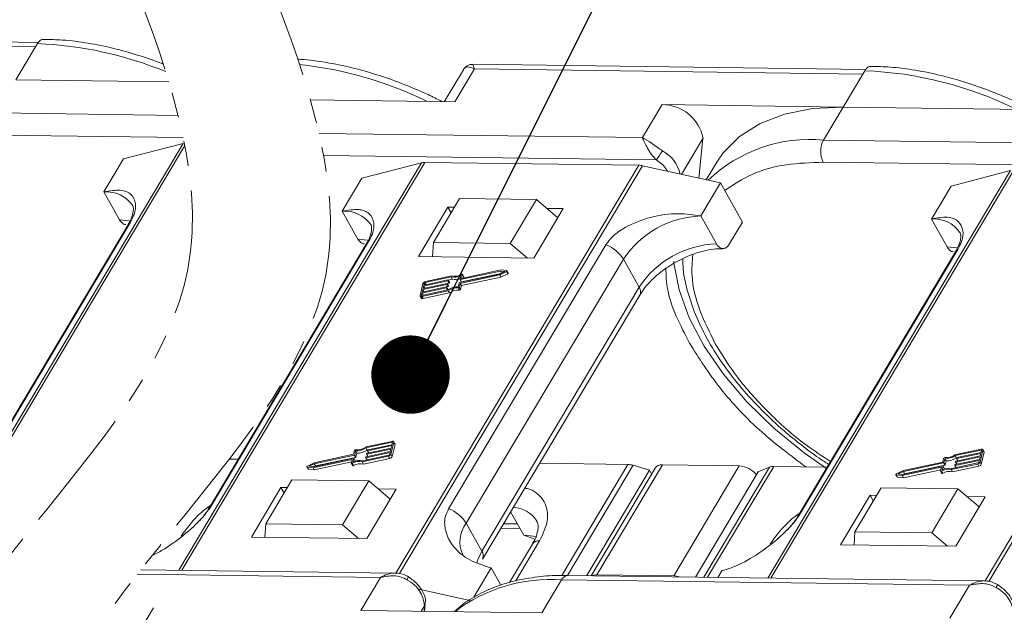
# Model space of a CAD drawing. Header units: millimetres. Extents: x 3104 to 4027, y -212 to 440.
# Tile 33 of 39: x 3716 to 3779, y 277 to 315. Entities that reach past the tile are written whole.
import ezdxf

# ---------------------------------------------------------------- set-up
doc = ezdxf.new("R2010")
doc.units = ezdxf.units.MM
doc.linetypes.add('PHANTOM2', pattern=[31.75, 15.875, -3.175, 3.175, -3.175, 3.175, -3.175])
doc.styles.get("Standard").update_dxf_attribs({"font": '仿宋_GB2312.ttf', "width": 0.8})
doc.dimstyles.new('ISO-25.1', dxfattribs={"dimtxt": 6, "dimasz": 5, "dimexe": 3.5, "dimexo": 0.625, "dimgap": 1.5, "dimtad": 1, "dimtoh": 1, "dimdsep": 46, "dimtxsty": 'Standard', "dimcen": 2.5, "dimadec": 0, "dimazin": 0, "dimtfac": 1, "dimtmove": 0, "dimatfit": 3, "dimfxl": 0, "dimarcsym": 0})

msp = doc.modelspace()

# ---------------------------------------------------------------- linework, layer by layer
at = {"color": 7, "linetype": 'Continuous', "lineweight": 15}
for p, q in [((3717.414, 313.68), (3692.36, 314.01)), ((3692.473, 313.716), (3717.23, 313.389)), ((3717.23, 313.389), (3715.977, 311.285)), ((3717.355, 313.6), (3717.23, 313.389)), ((3743.964, 309.884), (3745.217, 311.989)), ((3770.158, 311.953), (3745.104, 312.283)), ((3745.217, 311.989), (3769.974, 311.663)), ((3744.506, 311.939), (3743.288, 309.893)), ((3769.974, 311.663), (3768.721, 309.558)), ((3770.099, 311.873), (3769.974, 311.663)), ((3715.977, 311.285), (3725.735, 311.156)), ((3734.762, 310.006), (3743.964, 309.884)), ((3757.173, 309.71), (3755.92, 307.605)), ((3768.721, 309.558), (3757.173, 309.71)), ((3767.468, 307.453), (3768.721, 309.558)), ((3768.721, 309.558), (3781.519, 309.389)), ((3726.326, 309.027), (3714.724, 309.18)), ((3726.653, 307.608), (3714.706, 307.766)), ((3755.92, 307.605), (3735.311, 307.877)), ((3726.651, 307.23), (3711.18, 281.235)), ((3711.366, 281.232), (3726.757, 307.092)), ((3722.851, 306.244), (3726.651, 307.23)), ((3758.418, 305.261), (3759.783, 307.554)), ((3759.783, 307.554), (3759.523, 305.016)), ((3793.475, 307.11), (3767.468, 307.453)), ((3756.814, 306.179), (3735.604, 306.459)), ((3721.598, 304.139), (3722.851, 306.244)), ((3741.841, 305.998), (3726.369, 280.003)), ((3726.555, 280.001), (3742.041, 306.02)), ((3738.04, 305.012), (3741.841, 305.998)), ((3755.702, 305.84), (3740.212, 279.816)), ((3740.443, 279.792), (3755.93, 305.812)), ((3742.041, 306.02), (3755.702, 305.84)), ((3755.93, 305.812), (3760.899, 304.711)), ((3760.663, 306.04), (3759.992, 304.912)), ((3794.369, 305.684), (3767.449, 306.039)), ((3779.395, 305.503), (3763.923, 279.508)), ((3764.109, 279.506), (3779.596, 305.525)), ((3775.595, 304.517), (3779.395, 305.503)), ((3793.256, 305.345), (3777.767, 279.321)), ((3777.998, 279.297), (3793.485, 305.317)), ((3736.787, 302.907), (3738.04, 305.012)), ((3760.899, 304.711), (3759.647, 302.606)), ((3760.899, 304.711), (3762.296, 302.217)), ((3774.342, 302.412), (3775.595, 304.517)), ((3721.598, 304.139), (3722.595, 302.358)), ((3743.527, 303.172), (3741.648, 300.015)), ((3744.27, 303.728), (3742.599, 300.922)), ((3743.935, 303.167), (3743.527, 303.172)), ((3743.527, 303.172), (3743.727, 302.816)), ((3749.168, 303.664), (3744.27, 303.728)), ((3747.498, 300.857), (3749.168, 303.664)), ((3749.168, 303.664), (3750.531, 302.498)), ((3736.787, 302.907), (3737.785, 301.126)), ((3748.996, 299.918), (3750.875, 303.075)), ((3750.875, 303.075), (3749.84, 303.089)), ((3760.644, 300.825), (3759.647, 302.606)), ((3723.129, 302.041), (3713.107, 285.202)), ((3713.259, 285.364), (3723.281, 302.202)), ((3761.46, 300.814), (3762.296, 302.217)), ((3774.342, 302.412), (3775.339, 300.631)), ((3738.318, 300.809), (3728.296, 283.97)), ((3728.448, 284.132), (3738.47, 300.971)), ((3742.599, 300.922), (3742.544, 300.003)), ((3747.498, 300.857), (3742.599, 300.922)), ((3753.592, 300.771), (3743.57, 283.933)), ((3748.59, 299.923), (3747.498, 300.857)), ((3775.873, 300.314), (3765.851, 283.475)), ((3766.002, 283.637), (3776.025, 300.475)), ((3741.648, 300.015), (3748.996, 299.918)), ((3744.689, 283.004), (3754.711, 299.843)), ((3755.708, 298.061), (3754.711, 299.843)), ((3743.764, 298.787), (3742.083, 298.425)), ((3744.265, 298.354), (3746.819, 298.903)), ((3744.293, 298.555), (3744.352, 298.8)), ((3746.865, 299.093), (3744.31, 298.544)), ((3744.313, 298.304), (3746.822, 298.843)), ((3744.39, 298.401), (3746.893, 298.939)), ((3744.448, 298.866), (3744.393, 298.637)), ((3746.898, 299.16), (3744.41, 298.625)), ((3744.526, 298.737), (3744.447, 298.88)), ((3744.448, 298.866), (3744.528, 298.723)), ((3746.819, 298.903), (3747.142, 299.062)), ((3746.822, 298.843), (3747.26, 299.06)), ((3746.901, 298.701), (3746.822, 298.843)), ((3747.142, 299.062), (3746.865, 299.093)), ((3746.939, 298.962), (3746.865, 299.093)), ((3747.274, 299.118), (3746.898, 299.16)), ((3746.901, 298.701), (3747.339, 298.917)), ((3747.26, 299.06), (3747.339, 298.917)), ((3747.371, 298.966), (3747.291, 299.108)), ((3741.933, 298.303), (3741.75, 297.543)), ((3743.456, 298.24), (3741.919, 297.909)), ((3741.934, 297.973), (3743.471, 298.303)), ((3743.509, 298.462), (3741.972, 298.131)), ((3741.987, 298.195), (3743.524, 298.525)), ((3742.017, 298.321), (3741.987, 298.195)), ((3742.078, 298.214), (3742.017, 298.321)), ((3743.723, 298.718), (3742.067, 298.362)), ((3742.067, 298.362), (3742.143, 298.228)), ((3743.535, 298.097), (3743.456, 298.24)), ((3743.488, 298.292), (3743.481, 298.26)), ((3743.561, 298.118), (3743.481, 298.26)), ((3743.488, 298.297), (3743.589, 298.319)), ((3743.567, 298.156), (3743.488, 298.299)), ((3743.568, 298.149), (3743.488, 298.292)), ((3743.589, 298.319), (3743.509, 298.462)), ((3743.542, 298.514), (3743.534, 298.482)), ((3743.614, 298.339), (3743.534, 298.482)), ((3743.621, 298.378), (3743.541, 298.521)), ((3743.542, 298.519), (3743.802, 298.575)), ((3743.621, 298.371), (3743.542, 298.514)), ((3743.561, 298.118), (3743.568, 298.149)), ((3743.614, 298.339), (3743.621, 298.371)), ((3743.802, 298.575), (3743.723, 298.718)), ((3744.181, 298.088), (3744.24, 298.333)), ((3744.255, 298.059), (3744.313, 298.304)), ((3744.294, 298.548), (3744.374, 298.406)), ((3744.39, 298.401), (3744.31, 298.544)), ((3744.393, 298.161), (3744.313, 298.304)), ((3744.334, 297.916), (3744.393, 298.161)), ((3744.393, 298.161), (3746.901, 298.701)), ((3744.399, 298.625), (3744.393, 298.637)), ((3744.509, 298.647), (3744.528, 298.723)), ((3741.866, 297.688), (3741.835, 297.561)), ((3741.835, 297.561), (3741.848, 297.539)), ((3741.855, 297.475), (3743.536, 297.836)), ((3743.403, 298.018), (3741.866, 297.688)), ((3741.941, 297.554), (3741.866, 297.688)), ((3741.87, 297.538), (3743.525, 297.894)), ((3741.881, 297.751), (3743.418, 298.081)), ((3741.919, 297.909), (3741.881, 297.751)), ((3741.994, 297.775), (3741.919, 297.909)), ((3741.972, 298.131), (3741.934, 297.973)), ((3741.934, 297.333), (3743.616, 297.694)), ((3742.047, 297.997), (3741.972, 298.131)), ((3743.478, 297.884), (3743.403, 298.018)), ((3743.435, 298.07), (3743.428, 298.038)), ((3743.507, 297.896), (3743.428, 298.038)), ((3743.514, 297.935), (3743.434, 298.077)), ((3743.435, 298.076), (3743.535, 298.097)), ((3743.515, 297.928), (3743.435, 298.07)), ((3743.507, 297.896), (3743.515, 297.928)), ((3743.616, 297.694), (3743.536, 297.836)), ((3744.187, 298.017), (3744.267, 297.875)), ((3744.334, 297.916), (3744.255, 298.059)), ((3755.708, 298.061), (3745.686, 281.223)), ((3745.729, 280.722), (3755.751, 297.561)), ((3741.755, 297.501), (3741.834, 297.359)), ((3741.934, 297.333), (3741.855, 297.475)), ((3739.967, 288.229), (3738.285, 287.868)), ((3739.952, 288.166), (3738.296, 287.81)), ((3739.889, 287.401), (3740.071, 288.161)), ((3739.98, 288.115), (3739.952, 288.166)), ((3739.956, 288.016), (3739.986, 288.143)), ((3740.147, 288.06), (3740.067, 288.203)), ((3740.071, 288.161), (3740.151, 288.019)), ((3737.567, 287.645), (3737.508, 287.4)), ((3737.64, 287.616), (3737.582, 287.371)), ((3737.72, 287.473), (3737.64, 287.616)), ((3737.661, 287.228), (3737.72, 287.473)), ((3738.376, 287.667), (3738.296, 287.81)), ((3739.834, 287.509), (3738.297, 287.179)), ((3738.313, 287.242), (3739.85, 287.573)), ((3739.888, 287.731), (3738.351, 287.401)), ((3738.366, 287.464), (3739.903, 287.795)), ((3738.376, 287.667), (3738.397, 287.672)), ((3738.386, 287.634), (3738.394, 287.666)), ((3738.387, 287.627), (3738.466, 287.486)), ((3739.941, 287.953), (3738.404, 287.623)), ((3738.479, 287.489), (3738.404, 287.623)), ((3738.419, 287.686), (3739.956, 288.016)), ((3739.804, 287.383), (3739.834, 287.509)), ((3739.85, 287.573), (3739.888, 287.731)), ((3739.903, 287.795), (3739.941, 287.953)), ((3739.969, 287.258), (3740.151, 288.019)), ((3777.521, 287.734), (3775.84, 287.372)), ((3777.506, 287.67), (3775.851, 287.315)), ((3775.974, 287.191), (3777.511, 287.521)), ((3777.443, 286.906), (3777.626, 287.666)), ((3777.534, 287.62), (3777.506, 287.67)), ((3777.511, 287.521), (3777.541, 287.648)), ((3777.523, 286.763), (3777.706, 287.524)), ((3777.701, 287.565), (3777.622, 287.708)), ((3777.626, 287.666), (3777.706, 287.524)), ((3729.585, 287.089), (3730.148, 287.082)), ((3735, 286.861), (3734.562, 286.644)), ((3734.924, 286.544), (3737.411, 287.079)), ((3734.956, 286.611), (3737.511, 287.16)), ((3737.508, 287.4), (3735, 286.861)), ((3737.557, 287.35), (3735.002, 286.801)), ((3735.004, 286.402), (3737.392, 286.915)), ((3735.082, 286.659), (3737.636, 287.208)), ((3737.373, 286.838), (3737.428, 287.067)), ((3737.425, 287.054), (3737.411, 287.079)), ((3737.528, 287.149), (3737.47, 286.904)), ((3737.607, 287.013), (3737.528, 287.156)), ((3737.608, 287.007), (3737.528, 287.149)), ((3737.636, 287.208), (3737.557, 287.35)), ((3737.661, 287.228), (3737.582, 287.371)), ((3737.596, 286.954), (3737.608, 287.007)), ((3738.057, 286.917), (3739.739, 287.279)), ((3738.137, 286.775), (3738.057, 286.917)), ((3738.099, 286.986), (3739.754, 287.342)), ((3738.137, 286.775), (3739.819, 287.136)), ((3738.28, 287.19), (3738.288, 287.222)), ((3738.281, 287.183), (3738.36, 287.042)), ((3738.372, 287.045), (3738.297, 287.179)), ((3738.333, 287.412), (3738.341, 287.444)), ((3738.334, 287.405), (3738.413, 287.264)), ((3738.426, 287.267), (3738.351, 287.401)), ((3739.739, 287.279), (3739.819, 287.136)), ((3739.969, 287.258), (3739.889, 287.401)), ((3775.063, 286.905), (3772.554, 286.366)), ((3775.111, 286.855), (3772.557, 286.306)), ((3775.122, 287.15), (3775.063, 286.905)), ((3775.191, 286.713), (3775.111, 286.855)), ((3775.195, 287.12), (3775.136, 286.876)), ((3775.216, 286.733), (3775.136, 286.876)), ((3775.275, 286.978), (3775.195, 287.12)), ((3775.216, 286.733), (3775.275, 286.978)), ((3775.653, 286.491), (3777.309, 286.847)), ((3775.931, 287.172), (3775.851, 287.315)), ((3777.389, 287.014), (3775.852, 286.684)), ((3775.867, 286.747), (3777.404, 287.078)), ((3775.888, 286.917), (3775.895, 286.949)), ((3775.888, 286.91), (3775.967, 286.769)), ((3777.442, 287.236), (3775.905, 286.906)), ((3775.98, 286.772), (3775.905, 286.906)), ((3775.92, 286.969), (3777.457, 287.299)), ((3775.931, 287.172), (3775.951, 287.177)), ((3775.941, 287.139), (3775.949, 287.17)), ((3775.942, 287.132), (3776.021, 286.991)), ((3777.495, 287.458), (3775.958, 287.127)), ((3776.033, 286.993), (3775.958, 287.127)), ((3777.359, 286.888), (3777.389, 287.014)), ((3777.404, 287.078), (3777.442, 287.236)), ((3777.523, 286.763), (3777.443, 286.906)), ((3777.457, 287.299), (3777.495, 287.458)), ((3734.53, 286.596), (3734.61, 286.453)), ((3734.548, 286.586), (3734.924, 286.544)), ((3734.628, 286.443), (3734.548, 286.586)), ((3734.628, 286.443), (3735.004, 286.402)), ((3735.002, 286.801), (3734.68, 286.642)), ((3734.68, 286.642), (3734.956, 286.611)), ((3735.004, 286.402), (3734.924, 286.544)), ((3735.082, 286.659), (3735.002, 286.801)), ((3735.008, 286.622), (3735.082, 286.659)), ((3737.375, 286.824), (3737.455, 286.682)), ((3737.507, 286.68), (3737.427, 286.823)), ((3749.363, 286.829), (3754.994, 286.754)), ((3754.994, 286.754), (3750.781, 279.677)), ((3751.138, 279.664), (3755.325, 286.699)), ((3756.371, 286.383), (3752.37, 279.66)), ((3756.732, 286.524), (3752.644, 279.657)), ((3753.016, 279.709), (3757.192, 286.725)), ((3756.371, 286.383), (3755.325, 286.699)), ((3756.505, 286.143), (3756.371, 286.383)), ((3757.192, 286.725), (3762.09, 286.661)), ((3762.09, 286.661), (3757.914, 279.645)), ((3759.309, 279.569), (3763.31, 286.291)), ((3764.014, 286.585), (3759.834, 279.562)), ((3760.079, 279.559), (3764.289, 286.632)), ((3764.014, 286.585), (3763.31, 286.291)), ((3764.289, 286.632), (3767.703, 286.587)), ((3772.554, 286.366), (3772.116, 286.149)), ((3772.557, 286.306), (3772.234, 286.147)), ((3772.479, 286.049), (3774.966, 286.583)), ((3772.511, 286.116), (3775.066, 286.665)), ((3772.636, 286.164), (3772.557, 286.306)), ((3772.558, 285.906), (3774.946, 286.42)), ((3772.636, 286.164), (3775.191, 286.713)), ((3774.928, 286.343), (3774.983, 286.572)), ((3774.929, 286.329), (3775.009, 286.187)), ((3774.98, 286.558), (3774.966, 286.583)), ((3775.062, 286.185), (3774.982, 286.327)), ((3775.083, 286.654), (3775.024, 286.409)), ((3775.162, 286.518), (3775.082, 286.661)), ((3775.163, 286.511), (3775.083, 286.654)), ((3775.15, 286.459), (3775.163, 286.511)), ((3775.612, 286.422), (3777.293, 286.783)), ((3775.691, 286.279), (3775.612, 286.422)), ((3775.691, 286.279), (3777.373, 286.641)), ((3775.835, 286.695), (3775.842, 286.727)), ((3775.835, 286.688), (3775.914, 286.547)), ((3775.927, 286.55), (3775.852, 286.684)), ((3777.293, 286.783), (3777.373, 286.641)), ((3733.579, 285.767), (3731.909, 282.961)), ((3738.478, 285.703), (3733.579, 285.767)), ((3736.807, 282.896), (3738.478, 285.703)), ((3738.478, 285.703), (3739.841, 284.537)), ((3772.085, 286.1), (3772.165, 285.958)), ((3772.102, 286.091), (3772.479, 286.049)), ((3772.182, 285.948), (3772.102, 286.091)), ((3772.182, 285.948), (3772.558, 285.906)), ((3772.234, 286.147), (3772.511, 286.116)), ((3772.558, 285.906), (3772.479, 286.049)), ((3772.563, 286.127), (3772.636, 286.164)), ((3732.879, 285.281), (3731, 282.124)), ((3733.287, 285.276), (3732.879, 285.281)), ((3732.879, 285.281), (3733.078, 284.925)), ((3738.347, 282.027), (3740.226, 285.184)), ((3740.226, 285.184), (3739.066, 285.2)), ((3771.134, 285.272), (3769.463, 282.466)), ((3776.032, 285.207), (3771.134, 285.272)), ((3774.362, 282.401), (3776.032, 285.207)), ((3776.032, 285.207), (3777.396, 284.042)), ((3770.433, 284.786), (3768.554, 281.629)), ((3770.841, 284.781), (3770.433, 284.786)), ((3770.433, 284.786), (3770.633, 284.43)), ((3775.902, 281.532), (3777.781, 284.689)), ((3777.781, 284.689), (3776.62, 284.705)), ((3747.521, 283.734), (3748.355, 282.245)), ((3731.858, 282.113), (3731.909, 282.961)), ((3731.909, 282.961), (3736.807, 282.896)), ((3737.815, 282.034), (3736.807, 282.896)), ((3744.689, 283.004), (3745.686, 281.223)), ((3746.893, 282.679), (3748.121, 282.662)), ((3747.066, 282.969), (3747.956, 282.957)), ((3769.412, 281.618), (3769.463, 282.466)), ((3769.463, 282.466), (3774.362, 282.401)), ((3731, 282.124), (3738.347, 282.027)), ((3747.858, 279.337), (3749.37, 281.879)), ((3748.355, 282.245), (3749.063, 281.992)), ((3775.37, 281.539), (3774.362, 282.401)), ((3748.91, 281.678), (3747.445, 279.216)), ((3768.554, 281.629), (3775.902, 281.532)), ((3740.154, 279.822), (3723.941, 280.035)), ((3745.166, 278.277), (3746.284, 280.155)), ((3746.284, 280.155), (3746.903, 279.048)), ((3760.735, 279.55), (3760.979, 279.961)), ((3723.715, 279.745), (3739.216, 279.541)), ((3739.216, 279.541), (3737.964, 277.436)), ((3749.512, 277.284), (3750.764, 279.389)), ((3750.764, 279.389), (3776.771, 279.046)), ((3777.708, 279.326), (3751.176, 279.676)), ((3757.914, 279.645), (3753.016, 279.709)), ((3741.659, 278.797), (3745.031, 278.05)), ((3776.771, 279.046), (3775.518, 276.941)), ((3723.502, 275.506), (3724.755, 277.61)), ((3737.964, 277.436), (3749.512, 277.284)), ((3741.827, 277.385), (3742.036, 277.736)), ((3742.036, 277.736), (3742, 277.383)), ((3742.03, 277.383), (3742.08, 277.868))]:
    msp.add_line(p, q, dxfattribs=at)
at = {"color": 7, "linetype": 'Continuous', "lineweight": 15, "flags": 128}
for points in [[(3768.721, 309.558), (3766.759, 309.458), (3764.978, 309.106), (3763.417, 308.509), (3762.105, 307.68), (3761.07, 306.636), (3760.663, 306.04)], [(3723.264, 302.282), (3723.2, 302.295), (3722.595, 302.358)], [(3723.281, 302.202), (3723.193, 302.126), (3723.129, 302.041)], [(3738.453, 301.05), (3738.39, 301.064), (3737.785, 301.126)], [(3738.47, 300.971), (3738.382, 300.894), (3738.318, 300.809)], [(3776.007, 300.555), (3775.944, 300.569), (3775.339, 300.631)], [(3776.025, 300.475), (3775.937, 300.399), (3775.873, 300.314)], [(3767.652, 286.502), (3766.231, 287.503), (3764.306, 289.072), (3762.579, 290.752), (3761.082, 292.509), (3759.847, 294.308), (3758.898, 296.113), (3758.254, 297.889), (3757.926, 299.601), (3757.915, 299.719)], [(3744.394, 298.881), (3744.405, 298.886), (3744.416, 298.889), (3744.426, 298.89), (3744.435, 298.888), (3744.442, 298.885), (3744.446, 298.88), (3744.449, 298.873), (3744.448, 298.866)], [(3747.274, 299.118), (3747.283, 299.116), (3747.29, 299.11), (3747.293, 299.103), (3747.292, 299.095), (3747.289, 299.085), (3747.281, 299.076), (3747.271, 299.067), (3747.26, 299.06)], [(3747.339, 298.917), (3747.351, 298.924), (3747.361, 298.933), (3747.368, 298.942), (3747.372, 298.952), (3747.373, 298.961), (3747.371, 298.966)], [(3743.471, 298.303), (3743.475, 298.304), (3743.479, 298.304), (3743.482, 298.303), (3743.485, 298.302), (3743.487, 298.3), (3743.488, 298.298), (3743.489, 298.295), (3743.488, 298.292)], [(3743.524, 298.525), (3743.528, 298.525), (3743.532, 298.525), (3743.535, 298.525), (3743.538, 298.523), (3743.54, 298.522), (3743.541, 298.519), (3743.542, 298.517), (3743.542, 298.514)], [(3744.31, 298.544), (3744.306, 298.543), (3744.303, 298.543), (3744.299, 298.544), (3744.297, 298.545), (3744.295, 298.547), (3744.293, 298.549), (3744.293, 298.552), (3744.293, 298.555)], [(3744.393, 298.637), (3744.393, 298.634), (3744.393, 298.631), (3744.395, 298.629), (3744.397, 298.627), (3744.399, 298.625), (3744.403, 298.625), (3744.406, 298.625), (3744.41, 298.625)], [(3744.528, 298.723), (3744.528, 298.731), (3744.526, 298.737)], [(3741.855, 297.475), (3741.83, 297.472), (3741.808, 297.472), (3741.788, 297.476), (3741.771, 297.484), (3741.759, 297.495), (3741.751, 297.508), (3741.748, 297.525), (3741.75, 297.543)], [(3741.835, 297.561), (3741.834, 297.555), (3741.835, 297.55), (3741.838, 297.545), (3741.842, 297.541), (3741.848, 297.539), (3741.854, 297.537), (3741.862, 297.537), (3741.87, 297.538)], [(3743.418, 298.081), (3743.422, 298.082), (3743.426, 298.082), (3743.429, 298.081), (3743.432, 298.08), (3743.434, 298.078), (3743.435, 298.076), (3743.435, 298.073), (3743.435, 298.07)], [(3743.504, 297.89), (3743.506, 297.893), (3743.507, 297.896)], [(3739.986, 288.143), (3739.987, 288.149), (3739.986, 288.154), (3739.983, 288.159), (3739.979, 288.163), (3739.974, 288.165), (3739.967, 288.167), (3739.96, 288.167), (3739.952, 288.166)], [(3739.967, 288.229), (3739.991, 288.232), (3740.014, 288.232), (3740.034, 288.228), (3740.05, 288.22), (3740.062, 288.209), (3740.07, 288.196), (3740.073, 288.179), (3740.071, 288.161)], [(3738.404, 287.623), (3738.4, 287.622), (3738.396, 287.622), (3738.393, 287.623), (3738.39, 287.624), (3738.388, 287.626), (3738.387, 287.628), (3738.386, 287.631), (3738.386, 287.634)], [(3777.541, 287.648), (3777.542, 287.654), (3777.541, 287.659), (3777.538, 287.664), (3777.534, 287.668), (3777.528, 287.67), (3777.522, 287.671), (3777.514, 287.672), (3777.506, 287.67)], [(3777.521, 287.734), (3777.546, 287.737), (3777.568, 287.737), (3777.588, 287.733), (3777.605, 287.725), (3777.617, 287.714), (3777.625, 287.7), (3777.628, 287.684), (3777.626, 287.666)], [(3737.428, 287.067), (3737.429, 287.07), (3737.428, 287.073), (3737.427, 287.075), (3737.425, 287.077), (3737.422, 287.079), (3737.419, 287.079), (3737.415, 287.079), (3737.411, 287.079)], [(3737.511, 287.16), (3737.515, 287.161), (3737.519, 287.161), (3737.522, 287.16), (3737.525, 287.159), (3737.527, 287.157), (3737.528, 287.155), (3737.529, 287.152), (3737.528, 287.149)], [(3738.297, 287.179), (3738.293, 287.179), (3738.29, 287.179), (3738.286, 287.179), (3738.284, 287.181), (3738.281, 287.182), (3738.28, 287.185), (3738.28, 287.187), (3738.28, 287.19)], [(3738.351, 287.401), (3738.347, 287.4), (3738.343, 287.4), (3738.339, 287.401), (3738.337, 287.402), (3738.335, 287.404), (3738.333, 287.406), (3738.333, 287.409), (3738.333, 287.412)], [(3775.905, 286.906), (3775.901, 286.905), (3775.897, 286.905), (3775.894, 286.906), (3775.891, 286.907), (3775.889, 286.909), (3775.888, 286.911), (3775.887, 286.914), (3775.888, 286.917)], [(3775.958, 287.127), (3775.954, 287.127), (3775.951, 287.127), (3775.947, 287.127), (3775.944, 287.129), (3775.942, 287.131), (3775.941, 287.133), (3775.941, 287.136), (3775.941, 287.139)], [(3734.548, 286.586), (3734.538, 286.588), (3734.532, 286.594), (3734.529, 286.601), (3734.529, 286.609), (3734.533, 286.619), (3734.54, 286.628), (3734.55, 286.637), (3734.562, 286.644)], [(3737.427, 286.823), (3737.417, 286.818), (3737.406, 286.815), (3737.396, 286.814), (3737.387, 286.816), (3737.38, 286.819), (3737.375, 286.824), (3737.373, 286.831), (3737.373, 286.838)], [(3737.455, 286.682), (3737.455, 286.682), (3737.46, 286.676), (3737.467, 286.673), (3737.475, 286.672), (3737.486, 286.673), (3737.496, 286.675), (3737.507, 286.68)], [(3774.982, 286.327), (3774.971, 286.323), (3774.96, 286.32), (3774.95, 286.319), (3774.941, 286.32), (3774.934, 286.324), (3774.93, 286.329), (3774.927, 286.335), (3774.928, 286.343)], [(3774.983, 286.572), (3774.983, 286.575), (3774.983, 286.578), (3774.982, 286.58), (3774.979, 286.582), (3774.977, 286.583), (3774.973, 286.584), (3774.97, 286.584), (3774.966, 286.583)], [(3775.066, 286.665), (3775.07, 286.666), (3775.073, 286.666), (3775.077, 286.665), (3775.079, 286.664), (3775.082, 286.662), (3775.083, 286.659), (3775.083, 286.657), (3775.083, 286.654)], [(3775.852, 286.684), (3775.848, 286.683), (3775.844, 286.683), (3775.841, 286.684), (3775.838, 286.685), (3775.836, 286.687), (3775.835, 286.689), (3775.834, 286.692), (3775.835, 286.695)], [(3772.102, 286.091), (3772.093, 286.093), (3772.086, 286.098), (3772.083, 286.106), (3772.084, 286.114), (3772.088, 286.124), (3772.095, 286.133), (3772.105, 286.142), (3772.116, 286.149)], [(3775.009, 286.187), (3775.009, 286.186), (3775.014, 286.181), (3775.021, 286.178), (3775.03, 286.177), (3775.04, 286.177), (3775.051, 286.18), (3775.062, 286.185)], [(3749.142, 282.139), (3748.96, 282.183), (3748.355, 282.245)], [(3745.686, 281.223), (3745.423, 280.675), (3745.357, 280.468)], [(3740.908, 279.401), (3740.945, 279.465), (3740.975, 279.517), (3740.995, 279.556), (3741.006, 279.58), (3741.006, 279.589), (3741.005, 279.589)], [(3778.463, 278.906), (3778.5, 278.97), (3778.529, 279.022), (3778.55, 279.061), (3778.56, 279.085), (3778.56, 279.094), (3778.559, 279.093)], [(3742.08, 277.868), (3742.068, 277.808), (3742.036, 277.736)]]:
    msp.add_lwpolyline(points, dxfattribs=at)
at = {"color": 7, "linetype": 'Continuous', "lineweight": 15}
for centre, radius, start, end in [((3716.416, 289.698), 23.921, 67.59847, 87.74889), ((3731.605, 288.466), 23.921, 63.68222, 84.09301), ((3769.159, 287.971), 23.921, 63.68222, 87.74889), ((3757.193, 307.075), 2.635, 10.46334, 90.43159), ((3766.601, 298.124), 9.369, 84.68884, 133.81237), ((3768.823, 306.728), 1.537, 151.84726, 206.63631), ((3749.708, 311.217), 8.711, 324.66196, 329.24799), ((3756.16, 304.807), 2.212, 12.3939, 62.13915), ((3742.024, 305.258), 0.762, 88.71486, 103.94659), ((3755.68, 304.709), 1.132, 77.19266, 88.88778), ((3721.769, 302.134), 2.012, 34.97651, 94.86365), ((3736.958, 300.902), 2.012, 34.97651, 94.86365), ((3759.845, 296.461), 6.148, 91.85146, 146.63211), ((3774.513, 300.407), 2.012, 34.97651, 94.86365), ((3752.758, 298.629), 2.299, 31.86296, 68.72336), ((3760.843, 294.68), 6.148, 91.85146, 146.63211), ((3743.926, 299.613), 0.918, 257.21693, 297.64361), ((3743.966, 299.587), 0.825, 255.81963, 301.24295), ((3742.118, 298.229), 0.199, 100.13345, 158.28269), ((3742.079, 298.297), 0.0664, 100.13345, 158.28269), ((3743.45, 298.272), 0.0332, 280.13345, 338.28269), ((3743.503, 298.494), 0.0332, 280.13345, 338.28269), ((3743.559, 298.152), 0.00928, 343.83362, 27.82236), ((3743.583, 298.352), 0.0332, 280.13345, 338.28269), ((3743.612, 298.374), 0.00928, 343.83362, 27.82236), ((3744.002, 299.416), 0.864, 256.65483, 290.57082), ((3744.271, 298.321), 0.0332, 100.13345, 158.28269), ((3744.385, 298.415), 0.0147, 219.38216, 291.31431), ((3743.397, 298.051), 0.0332, 280.13345, 338.28269), ((3743.506, 297.93), 0.00928, 343.83362, 27.82236), ((3744.163, 296.943), 1.145, 89.11156, 123.86502), ((3743.53, 298.13), 0.0332, 280.13345, 338.28269), ((3744.107, 297.043), 0.978, 85.32254, 125.72777), ((3744.187, 296.9), 0.978, 85.32254, 125.72777), ((3744.193, 298.084), 0.0666, 265.08198, 338.22439), ((3744.272, 297.941), 0.0666, 265.08198, 338.22439), ((3755.322, 297.776), 0.48, 333.29813, 36.49761), ((3741.902, 297.415), 0.0882, 219.38216, 291.31431), ((3737.629, 287.62), 0.0666, 85.08198, 158.22439), ((3737.714, 288.661), 0.978, 265.32254, 305.72777), ((3737.658, 288.761), 1.145, 269.11156, 303.86502), ((3737.738, 288.618), 1.145, 269.11156, 303.86502), ((3738.425, 287.653), 0.0332, 100.13345, 158.28269), ((3740.097, 288.034), 0.0557, 343.83362, 27.82236), ((3777.652, 287.539), 0.0557, 343.83362, 27.82236), ((3737.855, 286.117), 0.825, 75.81963, 121.24295), ((3737.896, 286.091), 0.918, 77.21693, 117.64361), ((3737.551, 287.383), 0.0332, 280.13345, 338.28269), ((3737.599, 287.009), 0.00928, 343.83362, 27.82236), ((3737.631, 287.241), 0.0332, 280.13345, 338.28269), ((3738.318, 287.21), 0.0332, 100.13345, 158.28269), ((3738.372, 287.432), 0.0332, 100.13345, 158.28269), ((3739.704, 287.475), 0.199, 280.13345, 338.28269), ((3739.742, 287.407), 0.0664, 280.13345, 338.28269), ((3739.784, 287.332), 0.199, 280.13345, 338.28269), ((3775.105, 286.888), 0.0332, 280.13345, 338.28269), ((3775.183, 287.125), 0.0666, 85.08198, 158.22439), ((3775.269, 288.166), 0.978, 265.32254, 305.72777), ((3775.213, 288.266), 1.145, 269.11156, 303.86502), ((3775.292, 288.123), 1.145, 269.11156, 303.86502), ((3775.926, 286.936), 0.0332, 100.13345, 158.28269), ((3775.979, 287.158), 0.0332, 100.13345, 158.28269), ((3777.258, 286.979), 0.199, 280.13345, 338.28269), ((3777.297, 286.912), 0.0664, 280.13345, 338.28269), ((3734.628, 286.464), 0.0209, 212.10887, 269.29606), ((3737.935, 285.975), 0.825, 75.81963, 121.24295), ((3754.964, 285.545), 1.21, 72.60466, 88.58202), ((3757.136, 286.226), 0.503, 83.62421, 143.5489), ((3761.998, 285.115), 1.549, 39.39998, 86.5962), ((3764.266, 285.94), 0.692, 88.08646, 111.31749), ((3775.41, 285.622), 0.825, 75.81963, 121.24295), ((3775.45, 285.596), 0.918, 77.21693, 117.64361), ((3775.489, 285.48), 0.825, 75.81963, 121.24295), ((3775.154, 286.514), 0.00928, 343.83362, 27.82236), ((3775.185, 286.745), 0.0332, 280.13345, 338.28269), ((3775.873, 286.715), 0.0332, 100.13345, 158.28269), ((3777.338, 286.837), 0.199, 280.13345, 338.28269), ((3772.182, 285.969), 0.0209, 212.10887, 269.29606), ((3728.743, 283.703), 0.521, 124.53354, 150.01461), ((3742.736, 281.79), 2.299, 31.86296, 68.72336), ((3747.603, 282.106), 1.903, 34.29758, 87.55752), ((3766.298, 283.208), 0.521, 124.53354, 150.01461), ((3746.261, 281.816), 1.971, 142.93475, 204.26513), ((3749.315, 281.379), 0.503, 83.62421, 143.5489), ((3745.27, 280.934), 0.506, 336.16518, 34.75455), ((3739.982, 277.559), 2.062, 4.91796, 63.30134), ((3750.033, 269.435), 9.98, 85.79631, 127.46323), ((3751.22, 279.175), 0.503, 94.93467, 154.85936), ((3752.985, 279.066), 0.644, 87.24327, 113.70942), ((3757.875, 278.377), 1.268, 71.90738, 88.22848), ((3777.536, 277.064), 2.062, 4.91796, 63.30134)]:
    msp.add_arc(centre, radius, start, end, dxfattribs=at)
at = {"color": 3, "linetype": 'PHANTOM2', "lineweight": 9, "ltscale": 0.5}
for points in [[(3722.765, 319.431), (3726.932, 299.192), (3708.518, 268.505), (3714.655, 243.955)], [(3731.562, 319.065), (3735.73, 298.826), (3717.315, 268.139), (3723.452, 243.589)]]:
    msp.add_spline(points, degree=3, dxfattribs=at)
at = {"color": 7, "linetype": 'Continuous', "lineweight": 15}
for points, knots in [([(3717.774, 313.875), (3717.728, 313.876), (3717.617, 313.877), (3717.47, 313.768), (3717.388, 313.648), (3717.355, 313.6)], [0, 0, 0, 0, 0.29921, 0.721934, 1, 1, 1, 1]), ([(3725.377, 312.296), (3725.35, 312.307), (3724.824, 312.51), (3723.762, 312.879), (3722.183, 313.323), (3720.564, 313.65), (3719.077, 313.848), (3718.167, 313.866), (3717.774, 313.873)], [0.2590164, 0.2590164, 0.2590164, 0.2590164, 0.2667352, 0.4092126, 0.5608048, 0.7175824, 0.8780612, 1, 1, 1, 1]), ([(3743.155, 309.895), (3743.039, 309.959), (3742.64, 310.18), (3741.745, 310.581), (3740.473, 311.119), (3738.952, 311.648), (3737.372, 312.091), (3735.753, 312.419), (3734.61, 312.571), (3734.016, 312.607), (3733.95, 312.611)], [0, 0, 0, 0, 0.034921, 0.1195621, 0.2593589, 0.4032696, 0.5563867, 0.7147415, 0.8768346, 0.8974496, 0.8974496, 0.8974496, 0.8974496]), ([(3745.217, 311.989), (3745.058, 312.052), (3744.811, 312.149), (3744.59, 312.07), (3744.511, 311.94), (3744.475, 311.881)], [0, 0, 0, 0, 0.4984129, 0.772928, 1, 1, 1, 1]), ([(3745.102, 312.283), (3745.029, 312.278), (3744.904, 312.269), (3744.696, 312.171), (3744.602, 312.061), (3744.55, 312)], [0, 0, 0, 0, 0.389383, 0.666862, 1, 1, 1, 1]), ([(3745.103, 312.276), (3745.103, 312.279), (3745.101, 312.306), (3745.129, 312.212), (3745.188, 312.063), (3745.217, 311.989)], [0, 0, 0, 0, 0.044563, 0.521846, 1, 1, 1, 1]), ([(3770.518, 312.149), (3770.472, 312.149), (3770.361, 312.151), (3770.214, 312.042), (3770.132, 311.921), (3770.099, 311.873)], [0, 0, 0, 0, 0.29921, 0.721934, 1, 1, 1, 1]), ([(3780.811, 309.345), (3780.661, 309.428), (3780.228, 309.668), (3779.3, 310.086), (3778.027, 310.624), (3776.506, 311.153), (3774.926, 311.596), (3773.308, 311.924), (3771.821, 312.121), (3770.911, 312.139), (3770.518, 312.146)], [0, 0, 0, 0, 0.044532, 0.128331, 0.266735, 0.409213, 0.560805, 0.717582, 0.878061, 1, 1, 1, 1]), ([(3755.92, 307.605), (3756.104, 307.499), (3756.389, 307.334), (3756.839, 307.003), (3757.083, 306.838), (3757.194, 306.763)], [0, 0, 0, 0, 0.498413, 0.772928, 1, 1, 1, 1]), ([(3756.814, 306.179), (3756.712, 306.288), (3756.494, 306.52), (3756.241, 306.931), (3756.041, 307.316), (3755.96, 307.509), (3755.92, 307.605)], [0, 0, 0, 0, 0.2343503, 0.4981953, 0.748869, 1, 1, 1, 1]), ([(3757.511, 305.462), (3757.495, 305.499), (3757.426, 305.649), (3757.187, 305.909), (3756.936, 306.091), (3756.814, 306.179)], [0, 0, 0, 0, 0.142722, 0.582056, 1, 1, 1, 1]), ([(3767.449, 306.039), (3766.651, 306.01), (3765.006, 305.951), (3762.841, 305.355), (3761.732, 304.609), (3761.169, 304.23)], [0, 0, 0, 0, 0.317154, 0.653305, 1, 1, 1, 1]), ([(3723.281, 302.202), (3723.37, 302.376), (3723.6, 302.825), (3723.65, 303.48), (3723.37, 304.039), (3722.678, 304.328), (3721.962, 304.203), (3721.598, 304.139)], [0, 0, 0, 0, 0.109672, 0.284648, 0.519248, 0.75632, 1, 1, 1, 1]), ([(3723.412, 303.286), (3723.419, 303.278), (3723.454, 303.232), (3723.477, 303.126), (3723.463, 302.825), (3723.356, 302.447), (3723.186, 302.156), (3723.117, 302.037)], [0, 0, 0, 0, 0.0678944, 0.3455311, 0.5918392, 0.8324409, 1, 1, 1, 1]), ([(3738.47, 300.971), (3738.559, 301.144), (3738.79, 301.594), (3738.839, 302.248), (3738.56, 302.808), (3737.868, 303.096), (3737.151, 302.971), (3736.787, 302.907)], [0, 0, 0, 0, 0.109672, 0.284648, 0.519248, 0.75632, 1, 1, 1, 1]), ([(3759.647, 302.606), (3759.177, 302.677), (3758.15, 302.831), (3756.432, 302.588), (3754.986, 302.015), (3754.027, 301.36), (3753.72, 300.944), (3753.592, 300.771)], [0, 0, 0, 0, 0.219162, 0.4791659, 0.7354888, 0.890617, 1, 1, 1, 1]), ([(3776.025, 300.475), (3776.113, 300.649), (3776.344, 301.098), (3776.394, 301.753), (3776.114, 302.313), (3775.422, 302.601), (3774.705, 302.476), (3774.342, 302.412)], [0, 0, 0, 0, 0.109672, 0.284648, 0.519248, 0.75632, 1, 1, 1, 1]), ([(3722.595, 302.358), (3722.645, 302.287), (3722.744, 302.146), (3722.889, 302.057), (3722.972, 302.069), (3722.99, 302.071)], [0, 0, 0, 0, 0.4389656, 0.8779311, 1, 1, 1, 1]), ([(3738.601, 302.055), (3738.608, 302.046), (3738.643, 302.001), (3738.666, 301.895), (3738.652, 301.594), (3738.545, 301.215), (3738.375, 300.924), (3738.306, 300.805)], [0, 0, 0, 0, 0.067894, 0.345531, 0.591839, 0.832441, 1, 1, 1, 1]), ([(3776.156, 301.56), (3776.163, 301.551), (3776.198, 301.506), (3776.221, 301.399), (3776.207, 301.098), (3776.1, 300.72), (3775.93, 300.429), (3775.86, 300.31)], [0, 0, 0, 0, 0.067894, 0.345531, 0.591839, 0.832441, 1, 1, 1, 1]), ([(3737.785, 301.126), (3737.834, 301.055), (3737.933, 300.914), (3738.079, 300.825), (3738.161, 300.837), (3738.179, 300.84)], [0, 0, 0, 0, 0.4389656, 0.8779311, 1, 1, 1, 1]), ([(3761.46, 300.814), (3761.409, 300.743), (3761.306, 300.601), (3761.112, 300.513), (3760.917, 300.536), (3760.755, 300.652), (3760.675, 300.776), (3760.644, 300.825)], [0, 0, 0, 0, 0.214694, 0.429388, 0.644082, 0.858775, 1, 1, 1, 1]), ([(3758.052, 299.664), (3758.39, 299.836), (3758.865, 300.077), (3759.572, 300.314), (3760.145, 300.454), (3760.675, 300.529), (3760.947, 300.519), (3761.039, 300.516)], [0, 0, 0, 0, 0.329174, 0.461516, 0.675703, 0.889596, 1, 1, 1, 1]), ([(3759.13, 300.159), (3759.093, 299.706), (3759, 298.595), (3759.478, 296.648), (3760.206, 295.175), (3760.56, 294.46)], [0, 0, 0, 0, 0.262022, 0.641741, 1, 1, 1, 1]), ([(3775.339, 300.631), (3775.389, 300.56), (3775.487, 300.419), (3775.633, 300.33), (3775.716, 300.342), (3775.734, 300.344)], [0, 0, 0, 0, 0.4389656, 0.8779311, 1, 1, 1, 1]), ([(3755.766, 297.563), (3755.864, 297.722), (3756.06, 298.041), (3756.489, 298.506), (3756.978, 298.948), (3757.495, 299.335), (3757.879, 299.562), (3758.052, 299.664)], [0, 0, 0, 0, 0.2142216, 0.4301579, 0.6113, 0.8252845, 1, 1, 1, 1]), ([(3758.498, 299.872), (3758.502, 299.652), (3758.515, 298.94), (3758.806, 297.683), (3759.345, 296.134), (3760.119, 294.587), (3761.086, 293.069), (3762.22, 291.611), (3763.506, 290.214), (3764.801, 289.004), (3766.04, 287.995), (3766.989, 287.273), (3767.589, 286.893), (3767.804, 286.756)], [0, 0, 0, 0, 0.050224, 0.1621866, 0.2737079, 0.3844021, 0.493824, 0.6013649, 0.7053809, 0.8118659, 0.8889404, 0.9601856, 1, 1, 1, 1]), ([(3758.927, 294.482), (3758.332, 295.645), (3757.477, 297.314), (3757.429, 298.806), (3757.415, 299.258)], [0, 0, 0, 0, 0.697381, 1, 1, 1, 1]), ([(3766.328, 286.605), (3765.377, 287.322), (3763.333, 288.863), (3760.774, 291.575), (3759.538, 293.521), (3758.927, 294.482)], [0, 0, 0, 0, 0.3058402, 0.6572193, 1, 1, 1, 1]), ([(3760.56, 294.46), (3761.005, 293.742), (3761.92, 292.263), (3763.906, 290.072), (3765.928, 288.236), (3767.386, 287.286), (3767.914, 286.942)], [0, 0, 0, 0, 0.263846, 0.543497, 0.834774, 1, 1, 1, 1]), ([(3749.37, 281.879), (3749.579, 282.321), (3749.899, 283.001), (3749.875, 283.824), (3749.686, 284.396), (3749.29, 284.845), (3748.887, 285.165), (3748.525, 285.22), (3748.416, 285.237)], [0, 0, 0, 0, 0.2932818, 0.4511605, 0.6123897, 0.7736188, 0.9314975, 1, 1, 1, 1]), ([(3724.643, 280.922), (3725.072, 281.127), (3726.01, 281.692), (3727.19, 282.646), (3728.031, 283.512), (3728.326, 283.951), (3728.448, 284.132)], [0.2389477, 0.2389477, 0.2389477, 0.2389477, 0.4791659, 0.7354888, 0.890617, 1, 1, 1, 1]), ([(3728.398, 284.142), (3728.372, 284.125), (3728.062, 283.928), (3727.325, 283.288), (3726.832, 282.617), (3726.511, 282.18)], [0, 0, 0, 0, 0.03162, 0.370494, 1, 1, 1, 1]), ([(3728.283, 283.966), (3728.26, 283.922), (3728.142, 283.701), (3727.891, 283.376), (3727.627, 283.116), (3727.557, 283.047)], [0, 0, 0, 0, 0.156523, 0.775539, 1, 1, 1, 1]), ([(3743.57, 283.933), (3743.486, 283.75), (3743.269, 283.277), (3743.343, 282.401), (3743.846, 281.444), (3744.852, 280.594), (3745.802, 280.302), (3746.284, 280.155)], [0, 0, 0, 0, 0.109672, 0.284648, 0.519248, 0.75632, 1, 1, 1, 1]), ([(3749.162, 283.167), (3749.19, 283.124), (3749.264, 283.012), (3749.29, 282.74), (3749.21, 282.315), (3749.082, 281.947), (3748.927, 281.723), (3748.895, 281.676)], [0, 0, 0, 0, 0.169767, 0.442992, 0.691877, 0.935537, 1, 1, 1, 1]), ([(3760.979, 279.961), (3761.342, 280.08), (3762.137, 280.341), (3763.528, 281.168), (3764.745, 282.151), (3765.585, 283.017), (3765.88, 283.456), (3766.002, 283.637)], [0, 0, 0, 0, 0.219162, 0.4791659, 0.7354888, 0.890617, 1, 1, 1, 1]), ([(3765.953, 283.646), (3765.926, 283.63), (3765.617, 283.433), (3764.88, 282.793), (3764.386, 282.121), (3764.066, 281.685)], [0, 0, 0, 0, 0.03162, 0.370494, 1, 1, 1, 1]), ([(3765.838, 283.471), (3765.814, 283.427), (3765.697, 283.206), (3765.445, 282.881), (3765.182, 282.621), (3765.112, 282.552)], [0, 0, 0, 0, 0.156523, 0.775539, 1, 1, 1, 1]), ([(3739.216, 279.541), (3739.359, 279.619), (3739.645, 279.773), (3739.956, 279.805), (3740.111, 279.821)], [0, 0, 0, 0, 0.500456, 1, 1, 1, 1]), ([(3740.908, 279.401), (3740.789, 279.462), (3740.527, 279.596), (3739.933, 279.686), (3739.497, 279.598), (3739.216, 279.541)], [0, 0, 0, 0, 0.227063, 0.501587, 1, 1, 1, 1]), ([(3741.007, 279.587), (3740.837, 279.669), (3740.565, 279.8), (3740.267, 279.816), (3740.155, 279.822)], [0, 0, 0, 0, 0.623477, 1, 1, 1, 1]), ([(3742.057, 277.872), (3742.069, 277.917), (3742.123, 278.128), (3742.004, 278.476), (3741.793, 278.865), (3741.462, 279.266), (3741.13, 279.496), (3740.922, 279.641)], [0, 0, 0, 0, 0.068968, 0.327334, 0.506759, 0.690615, 1, 1, 1, 1]), ([(3751.183, 279.662), (3751.049, 279.668), (3750.377, 279.698), (3749.236, 279.6), (3747.78, 279.355), (3746.425, 278.936), (3745.202, 278.334), (3744.365, 277.802), (3744.008, 277.422), (3743.947, 277.357)], [0, 0, 0, 0, 0.044645, 0.223861, 0.404957, 0.587908, 0.773111, 0.961531, 1, 1, 1, 1]), ([(3776.771, 279.046), (3776.914, 279.123), (3777.199, 279.278), (3777.51, 279.31), (3777.666, 279.326)], [0, 0, 0, 0, 0.500456, 1, 1, 1, 1]), ([(3778.561, 279.091), (3778.392, 279.173), (3778.119, 279.305), (3777.822, 279.32), (3777.71, 279.326)], [0, 0, 0, 0, 0.623477, 1, 1, 1, 1]), ([(3778.463, 278.906), (3778.344, 278.966), (3778.081, 279.101), (3777.488, 279.191), (3777.052, 279.103), (3776.771, 279.046)], [0, 0, 0, 0, 0.227063, 0.501587, 1, 1, 1, 1]), ([(3779.612, 277.377), (3779.623, 277.421), (3779.677, 277.633), (3779.559, 277.981), (3779.347, 278.37), (3779.016, 278.771), (3778.684, 279.001), (3778.476, 279.146)], [0, 0, 0, 0, 0.068968, 0.327334, 0.506759, 0.690615, 1, 1, 1, 1])]:
    msp.add_open_spline(points, degree=3, knots=knots, dxfattribs=at)

# ---------------------------------------------------------------- leaders
at = {"color": 5, "lineweight": 9}
msp.add_leader([(3741.139, 292.487), (3770.335, 351.045), (3778.042, 351.045)], dimstyle='ISO-25.1', override={"dimgap": 1.5, "dimtad": 0, "dimldrblk": 'Dot'}, dxfattribs=at)

doc.saveas('drawing.dxf')
